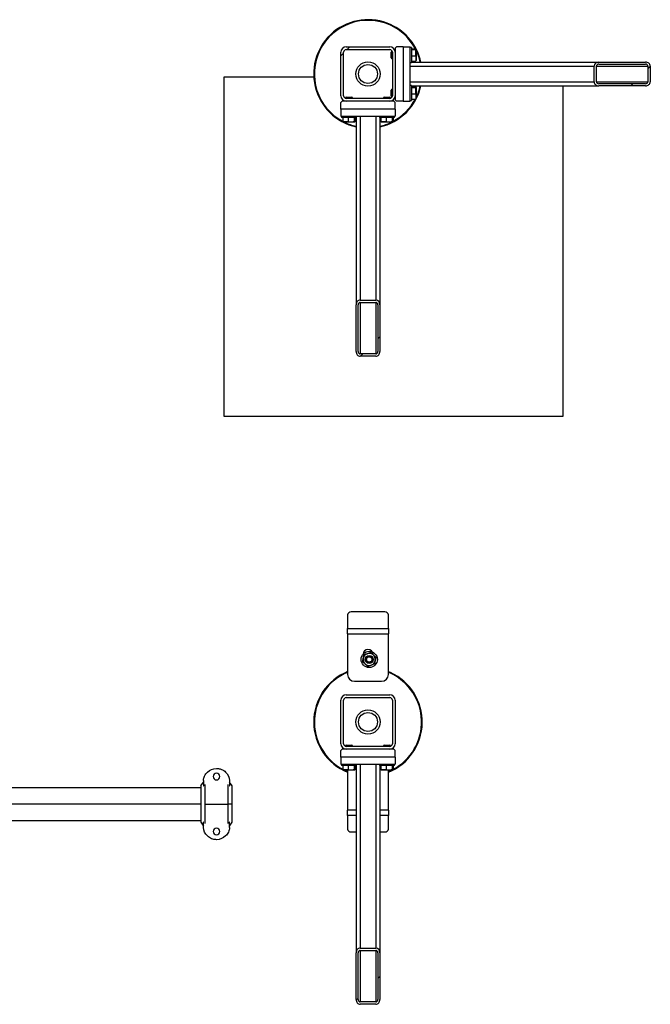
# Model space of a CAD drawing. Header units: millimetres. Extents: x 5 to 589, y 5 to 415.
# Tile 15 of 104: x 186 to 212, y 74 to 116. Entities that reach past the tile are written whole.
import ezdxf

# ---------------------------------------------------------------- set-up
doc = ezdxf.new("R2010")
doc.units = ezdxf.units.MM
doc.layers.add('TRAIT-FINS', color=9, linetype='Continuous')
doc.layers.add('TRAIT-FORT', color=4, linetype='Continuous', lineweight=25)

msp = doc.modelspace()

# ---------------------------------------------------------------- hatches: boundary and pattern name
at = {"layer": 'TRAIT-FINS'}
h = msp.add_hatch(dxfattribs=at)
h.set_pattern_fill('ANSI31', color=9, angle=3e-322, style=0)
edge = h.paths.add_edge_path(flags=0)
edge.add_arc((199.51791, 114.13031), 0.22857, 90, 180)
edge.add_line((199.28934, 114.13031), (199.28934, 112.30174))
edge.add_arc((199.51791, 112.30174), 0.22857, 180, 270)
edge.add_line((199.51791, 112.07317), (201.34648, 112.07317))
edge.add_arc((201.34648, 112.30174), 0.22857, 270, 360)
edge.add_line((201.57505, 112.30174), (201.57505, 114.13031))
edge.add_arc((201.34648, 114.13031), 0.22857, 0, 90)
edge.add_line((201.34648, 114.35888), (199.51791, 114.35888))
edge = h.paths.add_edge_path(flags=0)
edge.add_line((199.40362, 112.30174), (199.40362, 114.13031))
edge.add_arc((199.51791, 114.13031), 0.11429, 90, 180, ccw=False)
edge.add_line((199.51791, 114.2446), (201.34648, 114.2446))
edge.add_arc((201.34648, 114.13031), 0.11429, 0, 90, ccw=False)
edge.add_line((201.46077, 114.13031), (201.46077, 112.30174))
edge.add_arc((201.34648, 112.30174), 0.11429, 270, 360, ccw=False)
edge.add_line((201.34648, 112.18746), (199.51791, 112.18746))
edge.add_arc((199.51791, 112.30174), 0.11429, 180, 270, ccw=False)
h = msp.add_hatch(dxfattribs=at)
h.set_pattern_fill('ANSI31', color=9, angle=3e-322, style=0)
edge = h.paths.add_edge_path(flags=0)
edge.add_line((210.15305, 112.71603), (212.11728, 112.71603))
edge.add_ellipse((212.11728, 112.88746), major_axis=(0.2032, 0), ratio=0.84366149, start_angle=270, end_angle=360)
edge.add_line((212.32048, 112.88746), (212.32048, 113.5446))
edge.add_ellipse((212.11728, 113.5446), major_axis=(0.2032, 0), ratio=0.84366149, start_angle=360, end_angle=450)
edge.add_line((212.11728, 113.71603), (210.15305, 113.71603))
edge.add_ellipse((210.15305, 113.5446), major_axis=(0.2032, 0), ratio=0.84366149, start_angle=90, end_angle=180)
edge.add_line((209.94986, 113.5446), (209.94986, 112.88746))
edge.add_ellipse((210.15305, 112.88746), major_axis=(0.2032, 0), ratio=0.84366149, start_angle=180, end_angle=270)
edge = h.paths.add_edge_path(flags=0)
edge.add_line((212.11728, 112.80174), (210.15305, 112.80174))
edge.add_ellipse((210.15305, 112.88746), major_axis=(0.1016, 0), ratio=0.84366149, start_angle=180, end_angle=270, ccw=False)
edge.add_line((210.05146, 112.88746), (210.05146, 113.5446))
edge.add_ellipse((210.15305, 113.5446), major_axis=(0.1016, 0), ratio=0.84366149, start_angle=90, end_angle=180, ccw=False)
edge.add_line((210.15305, 113.63031), (212.11728, 113.63031))
edge.add_ellipse((212.11728, 113.5446), major_axis=(0.1016, 0), ratio=0.84366149, start_angle=0, end_angle=90, ccw=False)
edge.add_line((212.21888, 113.5446), (212.21888, 112.88746))
edge.add_ellipse((212.11728, 112.88746), major_axis=(0.1016, 0), ratio=0.84366149, start_angle=270, end_angle=360, ccw=False)
h = msp.add_hatch(dxfattribs=at)
h.set_pattern_fill('ANSI31', color=9, angle=3e-322, style=0)
edge = h.paths.add_edge_path(flags=0)
edge.add_line((199.9322, 103.49517), (199.9322, 101.53094))
edge.add_ellipse((200.10362, 101.53094), major_axis=(0, -0.2032), ratio=0.84366149, start_angle=270, end_angle=360)
edge.add_line((200.10362, 101.32774), (200.76077, 101.32774))
edge.add_ellipse((200.76077, 101.53094), major_axis=(0, -0.2032), ratio=0.84366149, start_angle=360, end_angle=450)
edge.add_line((200.9322, 101.53094), (200.9322, 103.49517))
edge.add_ellipse((200.76077, 103.49517), major_axis=(0, -0.2032), ratio=0.84366149, start_angle=90, end_angle=180)
edge.add_line((200.76077, 103.69836), (200.10362, 103.69836))
edge.add_ellipse((200.10362, 103.49517), major_axis=(0, -0.2032), ratio=0.84366149, start_angle=180, end_angle=270)
edge = h.paths.add_edge_path(flags=0)
edge.add_line((200.01791, 101.53094), (200.01791, 103.49517))
edge.add_ellipse((200.10362, 103.49517), major_axis=(0, -0.1016), ratio=0.84366149, start_angle=180, end_angle=270, ccw=False)
edge.add_line((200.10362, 103.59677), (200.76077, 103.59677))
edge.add_ellipse((200.76077, 103.49517), major_axis=(0, -0.1016), ratio=0.84366149, start_angle=90, end_angle=180, ccw=False)
edge.add_line((200.84648, 103.49517), (200.84648, 101.53094))
edge.add_ellipse((200.76077, 101.53094), major_axis=(0, -0.1016), ratio=0.84366149, start_angle=0, end_angle=90, ccw=False)
edge.add_line((200.76077, 101.42934), (200.10362, 101.42934))
edge.add_ellipse((200.10362, 101.53094), major_axis=(0, -0.1016), ratio=0.84366149, start_angle=270, end_angle=360, ccw=False)
h = msp.add_hatch(dxfattribs=at)
h.set_pattern_fill('ANSI31', color=9, angle=3e-322, style=0)
edge = h.paths.add_edge_path(flags=0)
edge.add_arc((199.51791, 86.8446), 0.22857, 90, 180)
edge.add_line((199.28934, 86.8446), (199.28934, 85.01603))
edge.add_arc((199.51791, 85.01603), 0.22857, 180, 270)
edge.add_line((199.51791, 84.78746), (201.34648, 84.78746))
edge.add_arc((201.34648, 85.01603), 0.22857, 270, 360)
edge.add_line((201.57505, 85.01603), (201.57505, 86.8446))
edge.add_arc((201.34648, 86.8446), 0.22857, 0, 90)
edge.add_line((201.34648, 87.07317), (199.51791, 87.07317))
edge = h.paths.add_edge_path(flags=0)
edge.add_line((199.40362, 85.01603), (199.40362, 86.8446))
edge.add_arc((199.51791, 86.8446), 0.11429, 90, 180, ccw=False)
edge.add_line((199.51791, 86.95888), (201.34648, 86.95888))
edge.add_arc((201.34648, 86.8446), 0.11429, 0, 90, ccw=False)
edge.add_line((201.46077, 86.8446), (201.46077, 85.01603))
edge.add_arc((201.34648, 85.01603), 0.11429, 270, 360, ccw=False)
edge.add_line((201.34648, 84.90174), (199.51791, 84.90174))
edge.add_arc((199.51791, 85.01603), 0.11429, 180, 270, ccw=False)
h = msp.add_hatch(dxfattribs=at)
h.set_pattern_fill('ANSI31', color=9, angle=3e-322, style=0)
edge = h.paths.add_edge_path(flags=0)
edge.add_line((199.9322, 76.20945), (199.9322, 74.24523))
edge.add_ellipse((200.10362, 74.24523), major_axis=(0, -0.2032), ratio=0.84366149, start_angle=270, end_angle=360)
edge.add_line((200.10362, 74.04203), (200.76077, 74.04203))
edge.add_ellipse((200.76077, 74.24523), major_axis=(0, -0.2032), ratio=0.84366149, start_angle=360, end_angle=450)
edge.add_line((200.9322, 74.24523), (200.9322, 76.20945))
edge.add_ellipse((200.76077, 76.20945), major_axis=(0, -0.2032), ratio=0.84366149, start_angle=90, end_angle=180)
edge.add_line((200.76077, 76.41265), (200.10362, 76.41265))
edge.add_ellipse((200.10362, 76.20945), major_axis=(0, -0.2032), ratio=0.84366149, start_angle=180, end_angle=270)
edge = h.paths.add_edge_path(flags=0)
edge.add_line((200.01791, 74.24523), (200.01791, 76.20945))
edge.add_ellipse((200.10362, 76.20945), major_axis=(0, -0.1016), ratio=0.84366149, start_angle=180, end_angle=270, ccw=False)
edge.add_line((200.10362, 76.31105), (200.76077, 76.31105))
edge.add_ellipse((200.76077, 76.20945), major_axis=(0, -0.1016), ratio=0.84366149, start_angle=90, end_angle=180, ccw=False)
edge.add_line((200.84648, 76.20945), (200.84648, 74.24523))
edge.add_ellipse((200.76077, 74.24523), major_axis=(0, -0.1016), ratio=0.84366149, start_angle=0, end_angle=90, ccw=False)
edge.add_line((200.76077, 74.14363), (200.10362, 74.14363))
edge.add_ellipse((200.10362, 74.24523), major_axis=(0, -0.1016), ratio=0.84366149, start_angle=270, end_angle=360, ccw=False)

# ---------------------------------------------------------------- linework, layer by layer
at = {"layer": 'TRAIT-FORT', "color": 4, "linetype": 'Continuous', "lineweight": 25}
for p, q in [((199.28934, 112.30174), (199.28934, 114.13031)), ((199.40362, 112.30174), (199.40362, 114.13031)), ((199.51791, 114.35888), (201.34648, 114.35888)), ((199.51791, 114.2446), (201.34648, 114.2446)), ((201.42362, 114.15888), (201.40362, 114.13888)), ((201.40362, 113.89317), (201.40362, 114.13888)), ((201.45714, 114.15888), (201.42362, 114.15888)), ((201.42362, 114.15888), (201.42362, 113.87317)), ((201.46077, 114.13031), (201.46077, 112.30174)), ((201.57505, 114.15888), (201.57326, 114.15888)), ((201.6322, 114.35888), (201.57505, 114.30174)), ((201.57505, 114.30174), (201.57505, 114.13031)), ((201.57505, 114.13031), (201.57505, 112.30174)), ((201.91791, 114.35888), (201.6322, 114.35888)), ((201.91791, 114.35888), (201.91791, 112.07317)), ((201.91791, 114.35888), (202.20362, 114.35888)), ((202.20362, 112.07317), (202.20362, 114.35888)), ((202.26077, 114.33031), (202.20362, 114.33031)), ((202.26077, 114.33031), (202.26077, 113.72571)), ((202.26077, 114.27434), (202.43207, 114.27434)), ((202.26077, 114.23971), (202.43207, 114.23971)), ((202.46077, 114.24674), (202.45267, 114.26076)), ((202.46077, 114.24674), (202.46077, 113.78531)), ((201.40362, 113.89317), (201.42362, 113.87317)), ((201.42362, 113.87317), (201.46077, 113.87317)), ((202.20362, 113.70174), (202.26077, 113.70174)), ((202.26077, 113.9814), (202.43207, 113.9814)), ((202.26077, 113.75771), (202.43207, 113.75771)), ((202.26077, 113.72571), (202.26077, 113.70174)), ((202.26077, 113.71603), (210.15305, 113.71603)), ((202.45267, 113.7713), (202.46077, 113.78531)), ((210.15305, 113.71603), (212.11728, 113.71603)), ((210.15305, 113.63031), (212.11728, 113.63031)), ((202.20362, 113.5446), (209.94986, 113.5446)), ((209.94986, 112.88746), (209.94986, 113.5446)), ((210.05146, 112.88746), (210.05146, 113.5446)), ((210.05146, 113.5446), (212.21888, 113.5446)), ((212.21888, 113.5446), (212.21888, 112.88746)), ((212.32048, 113.5446), (212.32048, 112.88746)), ((198.15004, 113.08847), (194.35921, 113.08847)), ((194.35921, 113.08847), (194.35921, 98.80275)), ((202.20362, 112.88746), (209.94986, 112.88746)), ((210.05146, 112.88746), (212.21888, 112.88746)), ((212.11728, 112.80174), (210.15305, 112.80174)), ((201.42362, 112.55888), (201.40362, 112.53888)), ((201.40362, 112.29317), (201.40362, 112.53888)), ((201.46077, 112.55888), (201.42362, 112.55888)), ((201.42362, 112.55888), (201.42362, 112.27317)), ((202.26077, 112.73031), (202.20362, 112.73031)), ((202.26077, 112.73031), (202.26077, 112.12571)), ((202.26077, 112.71603), (210.15305, 112.71603)), ((202.26077, 112.67434), (202.43207, 112.67434)), ((202.26077, 112.63971), (202.43207, 112.63971)), ((202.26077, 112.3814), (202.43207, 112.3814)), ((202.46077, 112.64674), (202.45267, 112.66076)), ((202.46077, 112.64674), (202.46077, 112.18531)), ((208.64492, 98.80275), (208.64492, 112.71603)), ((212.11728, 112.71603), (210.15305, 112.71603)), ((199.34648, 112.07317), (199.28934, 112.01603)), ((199.28934, 111.73031), (199.28934, 112.01603)), ((199.51791, 112.07317), (199.34648, 112.07317)), ((199.50934, 112.2446), (199.48934, 112.2246)), ((199.48934, 112.2246), (199.48934, 112.19108)), ((199.77505, 112.2246), (199.48934, 112.2246)), ((199.48934, 112.07496), (199.48934, 112.07317)), ((199.50934, 112.2446), (199.75505, 112.2446)), ((201.34648, 112.18746), (199.51791, 112.18746)), ((201.34648, 112.07317), (199.51791, 112.07317)), ((199.77505, 112.2246), (199.75505, 112.2446)), ((199.77505, 112.18746), (199.77505, 112.2246)), ((201.10934, 112.2446), (201.08934, 112.2246)), ((201.08934, 112.2246), (201.08934, 112.18746)), ((201.37505, 112.2246), (201.08934, 112.2246)), ((201.10934, 112.2446), (201.35505, 112.2446)), ((201.51791, 112.07317), (201.34648, 112.07317)), ((201.37505, 112.2246), (201.35505, 112.2446)), ((201.37505, 112.19108), (201.37505, 112.2246)), ((201.37505, 112.07317), (201.37505, 112.07496)), ((201.40362, 112.29317), (201.42362, 112.27317)), ((201.42362, 112.27317), (201.45714, 112.27317)), ((201.57505, 112.01603), (201.51791, 112.07317)), ((201.57326, 112.27317), (201.57505, 112.27317)), ((201.57505, 112.30174), (201.57505, 112.13031)), ((201.57505, 112.13031), (201.6322, 112.07317)), ((201.57505, 111.73031), (201.57505, 112.01603)), ((201.91791, 112.07317), (201.6322, 112.07317)), ((201.91791, 112.07317), (202.20362, 112.07317)), ((202.20362, 112.10174), (202.26077, 112.10174)), ((202.26077, 112.15771), (202.43207, 112.15771)), ((202.26077, 112.12571), (202.26077, 112.10174)), ((202.45267, 112.1713), (202.46077, 112.18531)), ((201.57505, 111.73031), (199.28934, 111.73031)), ((199.28934, 111.73031), (199.28934, 111.4446)), ((201.57505, 111.73031), (201.57505, 111.4446)), ((199.28934, 111.4446), (201.57505, 111.4446)), ((199.31791, 111.4446), (199.31791, 111.38746)), ((199.34188, 111.38746), (199.31791, 111.38746)), ((199.94648, 111.38746), (199.34188, 111.38746)), ((199.37388, 111.38746), (199.37388, 111.21616)), ((199.38747, 111.19555), (199.40148, 111.18746)), ((199.86291, 111.18746), (199.40148, 111.18746)), ((199.59756, 111.38746), (199.59756, 111.21616)), ((199.85588, 111.38746), (199.85588, 111.21616)), ((199.86291, 111.18746), (199.87693, 111.19555)), ((199.89051, 111.38746), (199.89051, 111.21616)), ((199.9322, 111.38746), (199.9322, 103.49517)), ((199.94648, 111.38746), (199.94648, 111.4446)), ((200.10362, 111.4446), (200.10362, 103.69836)), ((200.76077, 111.4446), (200.76077, 103.69836)), ((200.91791, 111.4446), (200.91791, 111.38746)), ((200.94188, 111.38746), (200.91791, 111.38746)), ((200.9322, 111.38746), (200.9322, 103.49517)), ((201.54648, 111.38746), (200.94188, 111.38746)), ((200.97388, 111.38746), (200.97388, 111.21616)), ((200.98747, 111.19555), (201.00148, 111.18746)), ((201.46291, 111.18746), (201.00148, 111.18746)), ((201.19756, 111.38746), (201.19756, 111.21616)), ((201.45588, 111.38746), (201.45588, 111.21616)), ((201.46291, 111.18746), (201.47693, 111.19555)), ((201.49051, 111.38746), (201.49051, 111.21616)), ((201.54648, 111.38746), (201.54648, 111.4446)), ((200.10362, 103.69836), (200.76077, 103.69836)), ((199.9322, 101.53094), (199.9322, 103.49517)), ((200.01791, 101.53094), (200.01791, 103.49517)), ((200.10362, 103.59677), (200.76077, 103.59677)), ((200.10362, 103.59677), (200.10362, 101.42934)), ((200.76077, 103.59677), (200.76077, 101.42934)), ((200.84648, 103.49517), (200.84648, 101.53094)), ((200.9322, 103.49517), (200.9322, 101.53094)), ((200.76077, 101.42934), (200.10362, 101.42934)), ((200.76077, 101.32774), (200.10362, 101.32774)), ((194.35921, 98.80275), (208.64492, 98.80275)), ((199.57505, 90.43872), (199.57505, 89.87317)), ((201.14648, 90.56244), (199.71791, 90.56244)), ((201.28934, 89.87317), (201.28934, 90.43872)), ((199.57505, 89.6446), (199.57505, 89.87317)), ((199.57505, 89.87317), (201.28934, 89.87317)), ((199.57505, 89.6446), (199.57505, 87.93031)), ((199.57505, 89.6446), (201.28934, 89.6446)), ((201.28934, 89.87317), (201.28934, 89.6446)), ((201.28934, 87.93031), (201.28934, 89.6446)), ((201.28934, 88.04923), (201.38638, 88.00733)), ((201.37446, 87.98137), (201.28934, 88.01837)), ((199.86077, 87.6446), (201.00362, 87.6446)), ((199.51791, 87.07317), (201.34648, 87.07317)), ((199.28934, 85.01603), (199.28934, 86.8446)), ((199.40362, 85.01603), (199.40362, 86.8446)), ((199.51791, 86.95888), (201.34648, 86.95888)), ((201.46077, 86.8446), (201.46077, 85.01603)), ((201.57505, 86.8446), (201.57505, 85.01603)), ((199.34648, 84.78746), (199.28934, 84.73031)), ((199.28934, 84.4446), (199.28934, 84.73031)), ((199.51791, 84.78746), (199.34648, 84.78746)), ((199.50934, 84.95888), (199.48934, 84.93888)), ((199.48934, 84.93888), (199.48934, 84.90537)), ((199.77505, 84.93888), (199.48934, 84.93888)), ((199.48934, 84.78925), (199.48934, 84.78746)), ((199.50934, 84.95888), (199.75505, 84.95888)), ((201.34648, 84.90174), (199.51791, 84.90174)), ((201.34648, 84.78746), (199.51791, 84.78746)), ((199.77505, 84.93888), (199.75505, 84.95888)), ((199.77505, 84.90174), (199.77505, 84.93888)), ((201.10934, 84.95888), (201.08934, 84.93888)), ((201.08934, 84.93888), (201.08934, 84.90174)), ((201.37505, 84.93888), (201.08934, 84.93888)), ((201.10934, 84.95888), (201.35505, 84.95888)), ((201.51791, 84.78746), (201.34648, 84.78746)), ((201.37505, 84.93888), (201.35505, 84.95888)), ((201.37505, 84.90537), (201.37505, 84.93888)), ((201.37505, 84.78746), (201.37505, 84.78925)), ((201.57505, 84.73031), (201.51791, 84.78746)), ((201.57505, 84.4446), (201.57505, 84.73031)), ((201.57505, 84.4446), (199.28934, 84.4446)), ((199.28934, 84.4446), (199.28934, 84.15888)), ((201.57505, 84.4446), (201.57505, 84.15888)), ((199.28934, 84.15888), (201.57505, 84.15888)), ((199.31791, 84.15888), (199.31791, 84.10174)), ((199.34188, 84.10174), (199.31791, 84.10174)), ((199.94648, 84.10174), (199.34188, 84.10174)), ((199.37388, 84.10174), (199.37388, 83.93044)), ((199.38747, 83.90983), (199.40148, 83.90174)), ((199.86291, 83.90174), (199.40148, 83.90174)), ((199.57505, 83.90174), (199.57505, 82.21603)), ((199.59756, 84.10174), (199.59756, 83.93044)), ((199.85588, 84.10174), (199.85588, 83.93044)), ((199.86291, 83.90174), (199.87693, 83.90983)), ((199.89051, 84.10174), (199.89051, 83.93044)), ((199.9322, 84.10174), (199.9322, 76.20945)), ((199.94648, 84.10174), (199.94648, 84.15888)), ((200.10362, 84.15888), (200.10362, 76.41265)), ((200.76077, 84.15888), (200.76077, 76.41265)), ((200.91791, 84.15888), (200.91791, 84.10174)), ((200.94188, 84.10174), (200.91791, 84.10174)), ((200.9322, 84.10174), (200.9322, 76.20945)), ((201.54648, 84.10174), (200.94188, 84.10174)), ((200.97388, 84.10174), (200.97388, 83.93044)), ((200.98747, 83.90983), (201.00148, 83.90174)), ((201.46291, 83.90174), (201.00148, 83.90174)), ((201.19756, 84.10174), (201.19756, 83.93044)), ((201.28934, 82.21603), (201.28934, 83.90174)), ((201.45588, 84.10174), (201.45588, 83.93044)), ((201.46291, 83.90174), (201.47693, 83.90983)), ((201.49051, 84.10174), (201.49051, 83.93044)), ((201.54648, 84.10174), (201.54648, 84.15888)), ((193.38934, 83.23568), (193.50362, 83.39889)), ((193.50362, 83.45996), (193.50362, 83.23568)), ((194.60362, 83.45996), (194.60362, 83.23568)), ((194.71791, 83.23568), (194.60362, 83.39889)), ((193.38934, 83.16368), (54.8651, 83.16368)), ((193.38934, 83.23568), (193.38934, 81.71282)), ((193.50362, 83.23568), (193.52278, 83.23568)), ((193.55639, 83.2949), (193.55639, 82.47425)), ((194.55086, 82.47425), (194.55086, 83.2949)), ((194.58447, 83.23568), (194.60362, 83.23568)), ((194.71791, 82.47425), (194.71791, 83.23568)), ((193.38934, 82.47425), (54.8651, 82.47425)), ((193.55639, 82.47425), (194.55086, 82.47425)), ((193.55639, 82.47425), (193.55639, 81.6536)), ((194.71791, 82.47425), (194.55086, 82.47425)), ((194.55086, 81.6536), (194.55086, 82.47425)), ((194.71791, 81.71282), (194.71791, 82.47425)), ((199.57505, 81.98746), (199.57505, 82.21603)), ((199.9322, 82.21603), (199.57505, 82.21603)), ((201.28934, 82.21603), (200.9322, 82.21603)), ((201.28934, 82.21603), (201.28934, 81.98746)), ((178.30791, 81.78482), (193.38934, 81.78482)), ((193.38934, 81.71282), (193.50362, 81.5496)), ((193.50362, 81.48853), (193.50362, 81.71282)), ((193.52278, 81.71282), (193.50362, 81.71282)), ((194.60362, 81.71282), (194.58447, 81.71282)), ((194.60362, 81.5496), (194.71791, 81.71282)), ((194.60362, 81.48853), (194.60362, 81.71282)), ((199.57505, 81.98746), (199.57505, 81.42191)), ((199.9322, 81.98746), (199.57505, 81.98746)), ((201.28934, 81.98746), (200.9322, 81.98746)), ((201.28934, 81.42191), (201.28934, 81.98746)), ((199.71791, 81.29819), (199.9322, 81.29819)), ((200.9322, 81.29819), (201.14648, 81.29819)), ((200.10362, 76.41265), (200.76077, 76.41265)), ((200.10362, 76.31105), (200.76077, 76.31105)), ((200.10362, 76.31105), (200.10362, 74.14363)), ((200.76077, 76.31105), (200.76077, 74.14363)), ((199.9322, 74.24523), (199.9322, 76.20945)), ((200.01791, 74.24523), (200.01791, 76.20945)), ((200.84648, 76.20945), (200.84648, 74.24523)), ((200.9322, 76.20945), (200.9322, 74.24523)), ((200.76077, 74.14363), (200.10362, 74.14363)), ((200.76077, 74.04203), (200.10362, 74.04203))]:
    msp.add_line(p, q, dxfattribs=at)
at = {"layer": 'TRAIT-FORT', "color": 4, "linetype": 'Continuous', "lineweight": 25, "flags": 128}
for points in [[(199.44245, 83.90174), (199.48993, 83.87925), (199.57505, 83.84225)], [(201.28934, 83.84225), (201.39014, 83.88653), (201.42194, 83.90174)]]:
    msp.add_lwpolyline(points, dxfattribs=at)
at = {"layer": 'TRAIT-FORT', "color": 4, "linetype": 'Continuous', "lineweight": 25}
for centre, radius in [((200.4322, 113.21603), 0.51429), ((200.4322, 113.21603), 0.4), ((200.48373, 88.56409), 0.34286), ((200.48373, 88.56409), 0.17143), ((200.48373, 88.56409), 0.12857), ((200.48373, 88.56409), 0.11429), ((200.4322, 85.93031), 0.51429), ((200.4322, 85.93031), 0.4)]:
    msp.add_circle(centre, radius, dxfattribs=at)
for centre, radius, start, end in [((200.4322, 113.21603), 2.28571, 65.32581, 257.364375), ((200.4322, 113.21603), 2.25714, 65.32581, 242.038825), ((200.4322, 113.21603), 2.25714, 27.961175, 65.32581), ((200.4322, 113.21603), 2.28571, 12.635625, 65.32581), ((199.51791, 114.13031), 0.22857, 90, 180), ((199.51791, 114.13031), 0.11429, 90, 180), ((201.34648, 114.13031), 0.22857, 0, 90), ((201.34648, 114.13031), 0.11429, 0, 90), ((200.4322, 113.21603), 2.25714, 12.798266, 26.007824), ((200.4322, 113.21603), 2.28571, 282.635625, 347.364375), ((200.4322, 113.21603), 2.25714, 333.992176, 347.201734), ((199.51791, 112.30174), 0.22857, 180, 270), ((199.51791, 112.30174), 0.11429, 180, 270), ((201.34648, 112.30174), 0.22857, 270, 360), ((201.34648, 112.30174), 0.11429, 270, 0), ((200.4322, 113.21603), 2.25714, 297.961175, 332.038825), ((200.4322, 113.21603), 2.25714, 243.992176, 257.201734), ((200.4322, 113.21603), 2.25714, 282.798266, 296.007824), ((199.70898, 90.42841), 0.13432, 86.188739, 175.59805), ((201.15541, 90.42841), 0.13432, 4.40195, 93.811261), ((200.48373, 88.56409), 0.25714, 109.672089, 169.672089), ((200.4322, 88.78746), 0.2, 360, 180), ((200.48373, 88.56409), 0.25714, 49.672089, 109.672089), ((200.48373, 88.56409), 0.25714, 349.672089, 49.672089), ((200.48373, 88.56409), 0.25714, 169.672089, 229.672089), ((200.48373, 88.56409), 0.25714, 229.672089, 289.672089), ((200.48373, 88.56409), 0.25714, 289.672089, 349.672089), ((200.4322, 85.93031), 2.28571, 112.024313, 247.975687), ((200.4322, 85.93031), 2.25714, 112.318002, 242.038825), ((199.86077, 87.93031), 0.28571, 180, 270), ((201.00362, 87.93031), 0.28571, 270, 360), ((200.4322, 85.93031), 2.28571, 292.024313, 65.32581), ((200.4322, 85.93031), 2.25714, 297.961175, 65.32581), ((199.51791, 86.8446), 0.22857, 90, 180), ((201.34648, 86.8446), 0.22857, 0, 90), ((199.51791, 86.8446), 0.11429, 90, 180), ((201.34648, 86.8446), 0.11429, 0, 90), ((199.51791, 85.01603), 0.22857, 180, 270), ((199.51791, 85.01603), 0.11429, 180, 270), ((201.34648, 85.01603), 0.22857, 270, 0), ((201.34648, 85.01603), 0.11429, 270, 0), ((194.05362, 83.63139), 0.14286, 0, 180), ((194.05362, 83.63139), 0.14286, 180, 0), ((194.05362, 81.31711), 0.14286, 0, 180), ((194.05362, 81.31711), 0.14286, 180, 0), ((199.70898, 81.43222), 0.13432, 184.40195, 273.811261), ((201.15541, 81.43222), 0.13432, 266.188739, 355.59805)]:
    msp.add_arc(centre, radius, start, end, dxfattribs=at)
for centre, major_axis, start_param, end_param in [((210.15305, 113.5446), (0.2032, 0), 1.57079633, 3.14159265), ((210.15305, 113.5446), (0.1016, 0), 1.57079633, 3.14159265), ((212.11728, 113.5446), (0.2032, 0), 0, 1.57079633), ((212.11728, 113.5446), (0.1016, 0), 0, 1.57079633), ((210.15305, 112.88746), (0.2032, 0), 3.14159265, 4.71238898), ((210.15305, 112.88746), (0.1016, 0), 3.14159265, 4.71238898), ((212.11728, 112.88746), (0.2032, 0), 4.71238898, 6.28318531), ((212.11728, 112.88746), (0.1016, 0), 4.71238898, 6.28318531), ((200.10362, 103.49517), (0, -0.2032), 3.14159265, 4.71238898), ((200.76077, 103.49517), (0, -0.2032), 1.57079633, 3.14159265), ((200.10362, 103.49517), (0, -0.1016), 3.14159265, 4.71238898), ((200.76077, 103.49517), (0, -0.1016), 1.57079633, 3.14159265), ((200.10362, 101.53094), (0, -0.2032), 4.71238898, 6.28318531), ((200.10362, 101.53094), (0, -0.1016), 4.71238898, 6.28318531), ((200.76077, 101.53094), (0, -0.2032), 0, 1.57079633), ((200.76077, 101.53094), (0, -0.1016), 0, 1.57079633), ((200.10362, 76.20945), (0, -0.2032), 3.14159265, 4.71238898), ((200.10362, 76.20945), (0, -0.1016), 3.14159265, 4.71238898), ((200.76077, 76.20945), (0, -0.2032), 1.57079633, 3.14159265), ((200.76077, 76.20945), (0, -0.1016), 1.57079633, 3.14159265), ((200.10362, 74.24523), (0, -0.2032), 4.71238898, 6.28318531), ((200.10362, 74.24523), (0, -0.1016), 4.71238898, 6.28318531), ((200.76077, 74.24523), (0, -0.2032), 0, 1.57079633), ((200.76077, 74.24523), (0, -0.1016), 0, 1.57079633)]:
    msp.add_ellipse(centre, major_axis=major_axis, ratio=0.84366149, start_param=start_param, end_param=end_param, dxfattribs=at)
for points, knots in [([(202.43207, 114.27434), (202.44074, 114.26993), (202.4551, 114.26265), (202.45376, 114.25208), (202.4438, 114.24497), (202.43467, 114.24088), (202.43207, 114.23971)], [0, 0, 0, 0, 0.38554949, 0.63764185, 0.89654625, 1, 1, 1, 1]), ([(202.43207, 113.9814), (202.43833, 114.00382), (202.451, 114.04914), (202.45563, 114.1163), (202.44883, 114.18049), (202.43769, 114.21985), (202.43207, 114.23971)], [0, 0, 0, 0, 0.26460494, 0.53494775, 0.76534313, 1, 1, 1, 1]), ([(202.43207, 113.9814), (202.43833, 113.96198), (202.451, 113.92273), (202.45563, 113.86458), (202.44883, 113.80899), (202.43769, 113.77491), (202.43207, 113.75771)], [0, 0, 0, 0, 0.26460494, 0.53494775, 0.76534313, 1, 1, 1, 1]), ([(202.45201, 113.77133), (202.45202, 113.77095), (202.45203, 113.76754), (202.44354, 113.76297), (202.43461, 113.75888), (202.43207, 113.75771)], [0, 0, 0, 0, 0.08223706, 0.73797741, 1, 1, 1, 1]), ([(202.43207, 112.67434), (202.44074, 112.66993), (202.4551, 112.66265), (202.45376, 112.65208), (202.4438, 112.64497), (202.43467, 112.64088), (202.43207, 112.63971)], [0, 0, 0, 0, 0.38554949, 0.63764185, 0.89654625, 1, 1, 1, 1]), ([(202.43207, 112.3814), (202.43833, 112.40382), (202.451, 112.44914), (202.45563, 112.5163), (202.44883, 112.58049), (202.43769, 112.61985), (202.43207, 112.63971)], [0, 0, 0, 0, 0.26460494, 0.53494775, 0.76534313, 1, 1, 1, 1]), ([(202.43207, 112.3814), (202.43833, 112.36198), (202.451, 112.32273), (202.45563, 112.26458), (202.44883, 112.20899), (202.43769, 112.17491), (202.43207, 112.15771)], [0, 0, 0, 0, 0.26460494, 0.53494775, 0.76534313, 1, 1, 1, 1]), ([(202.45201, 112.17133), (202.45202, 112.17095), (202.45203, 112.16754), (202.44354, 112.16297), (202.43461, 112.15888), (202.43207, 112.15771)], [0, 0, 0, 0, 0.08223706, 0.73797741, 1, 1, 1, 1]), ([(199.3875, 111.19621), (199.38712, 111.19621), (199.3837, 111.19619), (199.37914, 111.20468), (199.37505, 111.21361), (199.37388, 111.21616)], [0, 0, 0, 0, 0.08223706, 0.73797741, 1, 1, 1, 1]), ([(199.59756, 111.21616), (199.57815, 111.20989), (199.5389, 111.19723), (199.48075, 111.19259), (199.42516, 111.19939), (199.39108, 111.21054), (199.37388, 111.21616)], [0, 0, 0, 0, 0.26460494, 0.53494775, 0.76534313, 1, 1, 1, 1]), ([(199.59756, 111.21616), (199.61998, 111.20989), (199.66531, 111.19723), (199.73247, 111.19259), (199.79666, 111.19939), (199.83602, 111.21054), (199.85588, 111.21616)], [0, 0, 0, 0, 0.264604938, 0.534947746, 0.765343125, 1, 1, 1, 1]), ([(199.89051, 111.21616), (199.8861, 111.20748), (199.87882, 111.19313), (199.86825, 111.19446), (199.86114, 111.20442), (199.85705, 111.21355), (199.85588, 111.21616)], [0, 0, 0, 0, 0.38554949, 0.63764185, 0.89654625, 1, 1, 1, 1]), ([(200.9875, 111.19621), (200.98712, 111.19621), (200.9837, 111.19619), (200.97914, 111.20468), (200.97505, 111.21361), (200.97388, 111.21616)], [0, 0, 0, 0, 0.08223706, 0.73797741, 1, 1, 1, 1]), ([(201.19756, 111.21616), (201.17815, 111.20989), (201.1389, 111.19723), (201.08075, 111.19259), (201.02516, 111.19939), (200.99108, 111.21054), (200.97388, 111.21616)], [0, 0, 0, 0, 0.26460494, 0.53494775, 0.76534313, 1, 1, 1, 1]), ([(201.19756, 111.21616), (201.21998, 111.20989), (201.26531, 111.19723), (201.33247, 111.19259), (201.39666, 111.19939), (201.43602, 111.21054), (201.45588, 111.21616)], [0, 0, 0, 0, 0.264604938, 0.534947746, 0.765343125, 1, 1, 1, 1]), ([(201.49051, 111.21616), (201.4861, 111.20748), (201.47882, 111.19313), (201.46825, 111.19446), (201.46114, 111.20442), (201.45705, 111.21355), (201.45588, 111.21616)], [0, 0, 0, 0, 0.38554949, 0.63764185, 0.89654625, 1, 1, 1, 1]), ([(200.23076, 88.61019), (200.23451, 88.6308), (200.24212, 88.67256), (200.25096, 88.72104), (200.25599, 88.74862), (200.25737, 88.75624)], [0, 0, 0, 0, 0.413688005, 0.838027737, 1, 1, 1, 1]), ([(200.25737, 88.75624), (200.27977, 88.76425), (200.32518, 88.78049), (200.37296, 88.79757), (200.39717, 88.80622)], [0, 0, 0, 0, 0.49324437, 1, 1, 1, 1]), ([(200.39717, 88.80622), (200.4169, 88.81328), (200.45687, 88.82756), (200.50327, 88.84415), (200.52967, 88.85359), (200.53697, 88.8562)], [0, 0, 0, 0, 0.413688, 0.83802774, 1, 1, 1, 1]), ([(200.53697, 88.8562), (200.5551, 88.84081), (200.59187, 88.8096), (200.63055, 88.77676), (200.65015, 88.76012)], [0, 0, 0, 0, 0.49324437, 1, 1, 1, 1]), ([(200.65015, 88.76012), (200.66612, 88.74656), (200.69848, 88.71909), (200.73605, 88.6872), (200.75742, 88.66906), (200.76333, 88.66404)], [0, 0, 0, 0, 0.413688, 0.83802774, 1, 1, 1, 1]), ([(200.20414, 88.46413), (200.20841, 88.48753), (200.21705, 88.53498), (200.22615, 88.58489), (200.23076, 88.61019)], [0, 0, 0, 0, 0.49324437, 1, 1, 1, 1]), ([(200.31732, 88.36805), (200.30135, 88.38161), (200.26899, 88.40908), (200.23142, 88.44097), (200.21005, 88.45912), (200.20414, 88.46413)], [0, 0, 0, 0, 0.413688, 0.83802774, 1, 1, 1, 1]), ([(200.4305, 88.27198), (200.41237, 88.28737), (200.3756, 88.31858), (200.33692, 88.35141), (200.31732, 88.36805)], [0, 0, 0, 0, 0.49324437, 1, 1, 1, 1]), ([(200.5703, 88.32195), (200.55057, 88.3149), (200.5106, 88.30061), (200.4642, 88.28402), (200.4378, 88.27458), (200.4305, 88.27198)], [0, 0, 0, 0, 0.413688, 0.83802774, 1, 1, 1, 1]), ([(200.71009, 88.37193), (200.6877, 88.36392), (200.64228, 88.34769), (200.59451, 88.33061), (200.5703, 88.32195)], [0, 0, 0, 0, 0.49324437, 1, 1, 1, 1]), ([(200.73671, 88.51799), (200.73295, 88.49737), (200.72535, 88.45562), (200.71651, 88.40714), (200.71148, 88.37955), (200.71009, 88.37193)], [0, 0, 0, 0, 0.413688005, 0.838027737, 1, 1, 1, 1]), ([(200.76333, 88.66404), (200.75906, 88.64064), (200.75042, 88.5932), (200.74132, 88.54328), (200.73671, 88.51799)], [0, 0, 0, 0, 0.49324437, 1, 1, 1, 1]), ([(193.50362, 83.45996), (193.50362, 83.47679), (193.50448, 83.49365), (193.50808, 83.52708), (193.51648, 83.57672), (193.55574, 83.6878), (193.70257, 83.88257), (193.91024, 83.97339), (194.0716, 83.97428), (194.08963, 83.97343), (194.12525, 83.96988), (194.17816, 83.96181), (194.29688, 83.92492), (194.50588, 83.78811), (194.60362, 83.5946), (194.60362, 83.45996)], [0, 0, 0, 0, 0.03125, 0.03125, 0.0625, 0.125, 0.25, 0.5, 0.5, 0.53125, 0.53125, 0.5625, 0.625, 0.75, 1, 1, 1, 1]), ([(199.3875, 83.91049), (199.38712, 83.91049), (199.3837, 83.91048), (199.37914, 83.91897), (199.37505, 83.92789), (199.37388, 83.93044)], [0, 0, 0, 0, 0.08223706, 0.73797741, 1, 1, 1, 1]), ([(199.59756, 83.93044), (199.57815, 83.92418), (199.5389, 83.91151), (199.48075, 83.90688), (199.42516, 83.91368), (199.39108, 83.92482), (199.37388, 83.93044)], [0, 0, 0, 0, 0.26460494, 0.53494775, 0.76534313, 1, 1, 1, 1]), ([(199.59756, 83.93044), (199.61998, 83.92418), (199.66531, 83.91151), (199.73247, 83.90688), (199.79666, 83.91368), (199.83602, 83.92482), (199.85588, 83.93044)], [0, 0, 0, 0, 0.264604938, 0.534947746, 0.765343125, 1, 1, 1, 1]), ([(199.89051, 83.93044), (199.8861, 83.92176), (199.87882, 83.90741), (199.86825, 83.90874), (199.86114, 83.91871), (199.85705, 83.92784), (199.85588, 83.93044)], [0, 0, 0, 0, 0.38554949, 0.63764185, 0.89654625, 1, 1, 1, 1]), ([(200.9875, 83.91049), (200.98712, 83.91049), (200.9837, 83.91048), (200.97914, 83.91897), (200.97505, 83.92789), (200.97388, 83.93044)], [0, 0, 0, 0, 0.08223706, 0.73797741, 1, 1, 1, 1]), ([(201.19756, 83.93044), (201.17815, 83.92418), (201.1389, 83.91151), (201.08075, 83.90688), (201.02516, 83.91368), (200.99108, 83.92482), (200.97388, 83.93044)], [0, 0, 0, 0, 0.26460494, 0.53494775, 0.76534313, 1, 1, 1, 1]), ([(201.19756, 83.93044), (201.21998, 83.92418), (201.26531, 83.91151), (201.33247, 83.90688), (201.39666, 83.91368), (201.43602, 83.92482), (201.45588, 83.93044)], [0, 0, 0, 0, 0.264604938, 0.534947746, 0.765343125, 1, 1, 1, 1]), ([(201.49051, 83.93044), (201.4861, 83.92176), (201.47882, 83.90741), (201.46825, 83.90874), (201.46114, 83.91871), (201.45705, 83.92784), (201.45588, 83.93044)], [0, 0, 0, 0, 0.38554949, 0.63764185, 0.89654625, 1, 1, 1, 1]), ([(194.60362, 81.48853), (194.60362, 81.4717), (194.60277, 81.45485), (194.59916, 81.42141), (194.59076, 81.37178), (194.55151, 81.26069), (194.40468, 81.06593), (194.19701, 80.97511), (194.03565, 80.97421), (194.01762, 80.97506), (193.982, 80.97861), (193.92909, 80.98668), (193.81036, 81.02358), (193.60137, 81.16039), (193.50362, 81.35389), (193.50362, 81.48853)], [0, 0, 0, 0, 0.03125, 0.03125, 0.0625, 0.125, 0.25, 0.5, 0.5, 0.53125, 0.53125, 0.5625, 0.625, 0.75, 1, 1, 1, 1])]:
    msp.add_open_spline(points, degree=3, knots=knots, dxfattribs=at)

doc.saveas('drawing.dxf')
